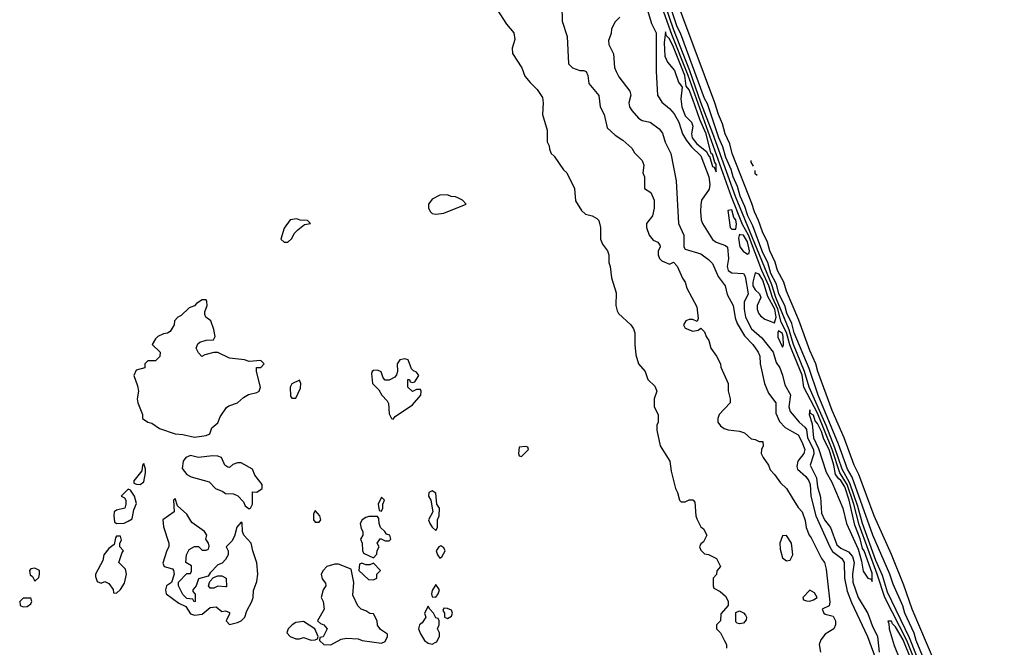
# Model space of a CAD drawing. Header units: inches. Extents: x 2789275 to 2951659, y 860290 to 1033804.
# Tile 232 of 256: x 2946032 to 2951090, y 921115 to 924337. Entities that reach past the tile are written whole.
import ezdxf

# ---------------------------------------------------------------- set-up
doc = ezdxf.new("R2010")
doc.units = ezdxf.units.IN
doc.header["$MEASUREMENT"] = 0
doc.layers.add('C9942', color=7, linetype='Continuous')
doc.layers.add('C9952', color=7, linetype='Continuous')

msp = doc.modelspace()

# ---------------------------------------------------------------- linework, layer by layer
at = {"layer": 'C9942', "color": 2}
for points, elevation in [([(2950000, 922874.1), (2949970, 922943.7), (2949957.2, 922990), (2949924.2, 923050), (2949912.4, 923092.4), (2949884.5, 923150), (2949874, 923194), (2949846.9, 923246.9), (2949826.6, 923306.6), (2949805.6, 923350), (2949793, 923393), (2949692.2, 923650), (2949679.7, 923699.7), (2949656.4, 923750), (2949642.6, 923802.6), (2949621.4, 923850), (2949603.5, 923910), (2949327.2, 924650)], 2), ([(2950000, 922691.5), (2949984.1, 922744.1), (2949916.6, 922910), (2949895.4, 922975.4), (2949709.2, 923429.2), (2949593.2, 923753.2), (2949530, 923912.2), (2949474.6, 924074.6), (2949390, 924288.5), (2949313.9, 924513.9)], 10), ([(2950000, 922769.5), (2949997.7, 922777.7), (2949971.9, 922830), (2949961.6, 922870), (2949931.8, 922930), (2949919.2, 922979.2), (2949890, 923034), (2949874.2, 923090), (2949850, 923140.5), (2949798.2, 923278.2), (2949772.7, 923330), (2949757.5, 923377.5), (2949733.6, 923430), (2949719.6, 923479.6), (2949697.1, 923530), (2949687, 923567), (2949659.4, 923630), (2949644.6, 923684.6), (2949623.9, 923730), (2949564.2, 923904.2), (2949550, 923932), (2949427.1, 924267.1), (2949410, 924299.5), (2949337.5, 924517.5)], 6), ([(2948446, 924450), (2948533.2, 924313.2), (2948570.7, 924270), (2948575.3, 924235.3), (2948561, 924190), (2948563.5, 924163.5), (2948611.3, 924090), (2948627.5, 924047.5), (2948653.7, 924013.7), (2948690, 923978), (2948716.8, 923936.8), (2948721, 923910), (2948718, 923850), (2948742, 923770), (2948742, 923710), (2948752, 923690), (2948752.7, 923672.7), (2948762, 923650), (2948776.9, 923636.9), (2948825.4, 923565.4), (2948842, 923550), (2948882, 923470), (2948887.1, 923407.1), (2948918, 923358), (2948938.8, 923338.8), (2948972, 923330), (2948996.8, 923316.8), (2949006.4, 923306.4), (2949014.8, 923270), (2949016, 923210), (2949025.2, 923185.2), (2949051.3, 923150), (2949058, 923130), (2949058, 923090), (2949064.7, 923070), (2949071.6, 923011.6), (2949095.3, 922935.3), (2949094, 922870), (2949101.4, 922841.4), (2949107.9, 922827.9), (2949170.7, 922770.7), (2949184.7, 922750), (2949191, 922730), (2949191, 922670), (2949196.9, 922616.9), (2949211.3, 922570), (2949244.7, 922530), (2949258, 922490), (2949294.8, 922454.8), (2949304.7, 922430), (2949291.3, 922390), (2949291.3, 922350), (2949312, 922310), (2949312, 922270), (2949305.4, 922254.6), (2949304.7, 922230), (2949322, 922150), (2949371, 922070), (2949378.5, 922018.5), (2949401, 921930), (2949411.3, 921910), (2949422, 921870), (2949430, 921862), (2949450, 921862), (2949470, 921872), (2949490, 921872), (2949499.6, 921859.6), (2949504.7, 921790), (2949510, 921774), (2949530, 921734), (2949543.6, 921723.6), (2949562, 921690), (2949543.6, 921656.4), (2949530, 921646), (2949524.7, 921630), (2949530, 921614), (2949550, 921594), (2949570, 921592), (2949611.1, 921571.1), (2949632, 921530), (2949612.7, 921507.3), (2949611.6, 921488.4), (2949594, 921470), (2949594, 921430), (2949598, 921418), (2949630, 921402), (2949656.9, 921376.9), (2949671.6, 921351.6), (2949672, 921330), (2949632.7, 921287.3), (2949632, 921250), (2949612, 921230), (2949612, 921210), (2949632, 921190), (2949651.3, 921151.3), (2949662, 921130), (2949662, 921110)], 2), ([(2948816, 924410), (2948818, 924330), (2948844.7, 924250), (2948851.3, 924110), (2948872, 924090), (2948910, 924076), (2948930, 924076), (2948942, 924070), (2948950.9, 924050.9), (2948956, 924010), (2949007.1, 923947.1), (2949013.4, 923890), (2949034, 923850), (2949050, 923782), (2949090, 923744.7), (2949130, 923718), (2949176.9, 923676.9), (2949190, 923654), (2949230, 923614), (2949238, 923590), (2949232, 923550), (2949242, 923530), (2949242, 923470), (2949274, 923450), (2949291.3, 923410), (2949291.3, 923370), (2949282, 923330), (2949252, 923290), (2949252, 923270), (2949264.7, 923230), (2949285.4, 923205.4), (2949310, 923194), (2949319.6, 923179.6), (2949322, 923170), (2949311.6, 923148.4), (2949311.3, 923130), (2949318, 923110), (2949330, 923098), (2949370, 923082), (2949390, 923092), (2949410, 923072), (2949436, 923010), (2949450.7, 922990), (2949458.8, 922958.8), (2949510, 922862), (2949516.9, 922803.1), (2949512.7, 922787.3), (2949490, 922798), (2949470, 922798), (2949454, 922790), (2949442, 922770), (2949450, 922754), (2949490, 922738), (2949516.4, 922743.6), (2949530, 922754), (2949550, 922734), (2949558, 922710), (2949571, 922690), (2949582, 922650), (2949611, 922610), (2949632, 922570), (2949632.7, 922552.7), (2949670.7, 922470), (2949671.1, 922431.1), (2949682, 922390), (2949682, 922370), (2949624.7, 922310), (2949618, 922290), (2949618, 922270), (2949631, 922251), (2949650, 922238), (2949671.1, 922231.1), (2949730, 922224.7), (2949755.3, 922215.3), (2949790, 922184.7), (2949810, 922182), (2949830, 922172), (2949850, 922172), (2949850.8, 922150), (2949842, 922130), (2949841, 922110), (2949850.8, 922090), (2949878.8, 922050), (2949886.4, 922026.4), (2949910, 922002), (2949939.8, 921959.8), (2949971.3, 921930), (2950000, 921882.1)], 6), ([(2949255, 924390), (2949277.8, 924317.8), (2949301.1, 924270), (2949300.5, 924070), (2949308.5, 923950), (2949330, 923913.4), (2949370, 923881.6), (2949394.1, 923854.1), (2949417.8, 923810), (2949436.9, 923750), (2949456.5, 923716.5), (2949483.3, 923683.3), (2949530, 923638.4), (2949572.6, 923530), (2949577.1, 923490), (2949572.8, 923467.2), (2949534.8, 923410), (2949530, 923386), (2949528.2, 923351.8), (2949532.7, 923310), (2949539.3, 923290), (2949590, 923208.4), (2949610, 923194.4), (2949657.7, 923177.7), (2949668.3, 923168.3), (2949673, 923110), (2949666.4, 923070), (2949670.8, 923050), (2949690, 923038), (2949750, 923033.4), (2949759, 923019), (2949773.1, 922930), (2949753.5, 922886.5), (2949752.9, 922850), (2949759.5, 922810), (2949790.5, 922750), (2949844.4, 922704.4), (2949901.6, 922630), (2949917.5, 922577.5), (2949936.3, 922550), (2949950, 922512), (2949961.6, 922461.6), (2949990.6, 922410.6), (2949983, 922350), (2949990, 922324.7), (2950000, 922312.9)], 14), ([(2950000, 922636.6), (2949987.4, 922667.4), (2949970.6, 922730.6), (2949944.2, 922784.2), (2949926.2, 922850), (2949899.1, 922910), (2949879.7, 922970), (2949843.6, 923050), (2949775.4, 923230), (2949745.1, 923285.1), (2949688.2, 923428.2), (2949466.5, 924050), (2949381.5, 924261.5), (2949322.9, 924422.9)], 14), ([(2949114, 924350), (2949090, 924326), (2949071.3, 924290), (2949070, 924266), (2949056, 924230), (2949058.8, 924210), (2949082, 924162), (2949088.1, 924091.9), (2949095.5, 924070), (2949110, 924042.8), (2949165.5, 923970), (2949170.6, 923950), (2949161.1, 923910), (2949164.6, 923890), (2949175.8, 923870), (2949210, 923830.5), (2949230, 923819.1), (2949270.9, 923810.9), (2949315.9, 923775.9), (2949333.4, 923753.4), (2949347.5, 923707.5), (2949376, 923650), (2949404, 923510), (2949416.3, 923290), (2949443, 923230), (2949443, 923170), (2949450, 923158.8), (2949530, 923134.8), (2949570, 923106), (2949590, 923084.7), (2949619.2, 923019.2), (2949655.5, 922970), (2949666.4, 922926.4), (2949697.1, 922870), (2949706.7, 922806.7), (2949717.8, 922777.8), (2949754.4, 922714.4), (2949798.7, 922670), (2949825.7, 922630), (2949833.4, 922610), (2949834.9, 922570), (2949857, 922470), (2949878.7, 922418.7), (2949915.3, 922370), (2949916.2, 922316.2), (2949934.1, 922274.1), (2949964, 922244), (2950000, 922223)], 10), ([(2949801.2, 923584.3), (2949790, 923606), (2949789.6, 923614.3)], -2), ([(2949819.5, 923536.5), (2949810, 923546), (2949809.3, 923563.2)], -2), ([(2950000, 921620), (2949996, 921650), (2949970, 921688.7), (2949950, 921688), (2949937.3, 921650), (2949939.1, 921619.1), (2949950, 921574), (2949970, 921558), (2949990, 921562), (2950000, 921582)], 6)]:
    msp.add_lwpolyline(points, dxfattribs=dict(at, elevation=elevation))
for points, elevation in [([(2949350, 924274), (2949342.5, 924217.5), (2949346.4, 924150), (2949359.4, 924119.4), (2949396, 924076), (2949416.4, 924016.4), (2949435.5, 923990), (2949428.8, 923930), (2949433.8, 923890), (2949450, 923843), (2949482, 923810), (2949490.3, 923790.3), (2949482.3, 923750), (2949486.4, 923730), (2949510, 923700.2), (2949560.2, 923660.2), (2949570, 923637.3), (2949575.9, 923635.9), (2949590, 923582.4), (2949599.2, 923579.2), (2949610, 923556), (2949610, 923595.1), (2949603.1, 923603.1), (2949590, 923646.6), (2949585.6, 923645.6), (2949580, 923660), (2949557.3, 923750), (2949524.9, 923824.9), (2949490, 923927.6), (2949470, 923976.9), (2949455.4, 923995.4), (2949448.9, 924050), (2949390, 924195.4), (2949370, 924239.1), (2949353.8, 924253.8)], 18), ([(2948230, 923438), (2948190, 923435.3), (2948150, 923415.3), (2948132, 923390), (2948132, 923370), (2948142, 923350), (2948150, 923342), (2948170, 923338), (2948210, 923342.8), (2948326, 923390), (2948306, 923410), (2948282, 923422), (2948270, 923428), (2948248.4, 923428.4)], 2), ([(2947455.3, 923315.3), (2947422, 923310), (2947390, 923266), (2947374, 923210), (2947390, 923194), (2947410, 923194), (2947430, 923214), (2947441.2, 923238.8), (2947461.2, 923258.8), (2947495.3, 923284.7), (2947526, 923290), (2947510, 923306), (2947472.7, 923307.3)], 2), ([(2949690, 923360.9), (2949670, 923358), (2949681, 923270), (2949690, 923261), (2949710, 923262), (2949713.6, 923286.4), (2949710, 923308.7), (2949701.1, 923321.1)], 18), ([(2949730, 923235.3), (2949724.6, 923215.4), (2949730.3, 923170), (2949748.7, 923148.7), (2949770, 923133.7), (2949779.6, 923140.4), (2949780.9, 923150), (2949770, 923197.2), (2949750, 923230.9), (2949731.6, 923231.6)], 18), ([(2949810, 923037.2), (2949797.1, 922990), (2949798.5, 922970), (2949809.5, 922949.5), (2949832, 922930), (2949839.6, 922910), (2949820.9, 922870), (2949820.3, 922850), (2949827, 922830), (2949836.7, 922816.7), (2949859.6, 922799.6), (2949910, 922780.4), (2949918.1, 922810), (2949911.4, 922850), (2949875.2, 922915.2), (2949850, 923000.3), (2949830, 923031.1)], 18), ([(2946970, 922899), (2946939.6, 922880.4), (2946930, 922868), (2946902, 922858), (2946862, 922818), (2946844.7, 922810), (2946826.8, 922790), (2946824.7, 922770), (2946804.7, 922735.3), (2946792, 922728), (2946770, 922724), (2946742, 922710), (2946730, 922698), (2946712, 922670), (2946754, 922630), (2946752.7, 922607.3), (2946730, 922586), (2946690, 922586), (2946674, 922570), (2946674, 922550), (2946630, 922538), (2946618, 922510), (2946636.9, 922456.9), (2946642, 922430), (2946636, 922390), (2946638.8, 922370), (2946662, 922310), (2946662, 922290), (2946690, 922271.3), (2946710, 922266), (2946750, 922238), (2946830, 922210.8), (2946870, 922208), (2946930, 922194), (2946990, 922202), (2947008.7, 922210), (2947019, 922241), (2947050, 922266.8), (2947062, 922298), (2947094.5, 922345.5), (2947105.6, 922354.4), (2947150.9, 922369.1), (2947182, 922398), (2947207.2, 922412.8), (2947250, 922422.8), (2947262, 922430), (2947269.2, 922450), (2947249, 922530), (2947248.7, 922551.3), (2947270, 922552), (2947288, 922570), (2947270, 922588), (2947210, 922582), (2947186, 922590), (2947110, 922599.3), (2947050, 922628.7), (2947030, 922628.7), (2946983.6, 922616.4), (2946967.3, 922607.3), (2946950, 922626), (2946938, 922650), (2946947.3, 922672.7), (2946958, 922682), (2946990, 922692), (2947027.3, 922692.7), (2947035.3, 922710), (2947030, 922746), (2947014, 922790), (2946988, 922810), (2946983.1, 922823.1), (2946983.1, 922836.9), (2946995.3, 922870), (2946994, 922890), (2946990, 922898)], 2), ([(2949930, 922739.3), (2949925.7, 922730), (2949927.1, 922707.1), (2949950, 922656), (2949954.9, 922665.1), (2949954.4, 922710), (2949950, 922725.1)], 18), ([(2948010, 922596), (2947984.7, 922590), (2947971.3, 922570), (2947972, 922530), (2947966.8, 922513.2), (2947958.8, 922501.2), (2947930, 922486), (2947910, 922486), (2947899, 922499), (2947888.4, 922528.4), (2947870, 922538), (2947850, 922535.3), (2947842, 922530), (2947839.6, 922520.4), (2947844.7, 922470), (2947876.9, 922436.9), (2947892, 922410), (2947919.8, 922379.8), (2947926, 922366), (2947930, 922314), (2947942, 922290), (2947950, 922286), (2947960.9, 922299.1), (2948050, 922358.8), (2948092.7, 922410), (2948094, 922430), (2948090, 922438), (2948070, 922438), (2948050, 922428), (2948026, 922450), (2948026, 922490), (2948034, 922490), (2948038, 922478), (2948050, 922474), (2948062, 922478), (2948082, 922510), (2948070, 922528), (2948054, 922534), (2948044, 922544), (2948028, 922590)], 2), ([(2947470, 922486), (2947430, 922468), (2947421, 922450), (2947423.6, 922403.6), (2947430, 922394), (2947450, 922394), (2947474.6, 922445.4), (2947475.3, 922470)], 2), ([(2946910, 922099), (2946886, 922090), (2946871, 922070), (2946866.4, 922033.6), (2946890, 922002.8), (2946912, 921990), (2947004.5, 921964.5), (2947038, 921930), (2947075.3, 921915.3), (2947090, 921904.7), (2947130, 921902), (2947152.7, 921892.7), (2947181, 921861), (2947190, 921842), (2947210, 921826), (2947218, 921830), (2947228, 921850), (2947227.3, 921912.7), (2947250, 921912), (2947278, 921930), (2947277.2, 921950), (2947239, 921999), (2947228, 922030), (2947170, 922062), (2947150, 922062), (2947126, 922054), (2947110, 922038), (2947100.4, 922040.4), (2947086, 922050), (2947068, 922090), (2947050, 922096), (2947022.5, 922097.5), (2946951.1, 922088.9)], 2), ([(2948630, 922146), (2948598, 922142), (2948594, 922110), (2948598, 922098), (2948610, 922094), (2948646, 922130), (2948642, 922142)], 2), ([(2946670, 922058), (2946662, 922050), (2946659.6, 922020.4), (2946618, 921970), (2946618, 921958), (2946631.6, 921951.6), (2946650, 921951.3), (2946670, 921964.7), (2946678, 922010), (2946678, 922030)], 2), ([(2946590, 921926), (2946554, 921890), (2946570, 921882), (2946578, 921870), (2946578, 921850), (2946571.3, 921828.7), (2946530, 921819), (2946518, 921810), (2946516, 921790), (2946519.6, 921759.6), (2946530, 921751.3), (2946568.4, 921751.6), (2946590, 921762), (2946610, 921774), (2946619, 921821), (2946632.3, 921852.3), (2946622, 921890), (2946602, 921922)], 2), ([(2948150, 921918), (2948134, 921910), (2948132, 921890), (2948144.7, 921870), (2948154, 921810), (2948132, 921770), (2948138, 921750), (2948150, 921732), (2948170, 921714), (2948178, 921730), (2948178, 921770), (2948186, 921790), (2948188, 921830), (2948175.3, 921850), (2948170, 921906)], 2), ([(2946830, 921878), (2946822, 921870), (2946824.7, 921810), (2946766.8, 921770), (2946770, 921734), (2946798.8, 921650), (2946798, 921630), (2946787.5, 921612.5), (2946767.1, 921547.1), (2946774, 921530), (2946816.9, 921516.9), (2946822, 921510), (2946824.7, 921490), (2946811.6, 921448.4), (2946786, 921430), (2946781, 921410), (2946784.7, 921390), (2946850, 921342), (2946884.7, 921324.7), (2946910, 921286.8), (2946930, 921280.7), (2946970, 921284.9), (2947010, 921318.8), (2947042, 921322), (2947070, 921298), (2947090, 921302), (2947110, 921294), (2947110, 921286), (2947092, 921250), (2947110, 921232), (2947150, 921242), (2947170, 921251.3), (2947188.7, 921270), (2947198.6, 921301.4), (2947225.2, 921350), (2947231.5, 921370), (2947233.6, 921406.4), (2947250, 921452), (2947254.7, 921490), (2947250, 921548), (2947228.7, 921610), (2947221.2, 921650), (2947184, 921690), (2947177.2, 921710), (2947174, 921754), (2947170, 921758), (2947147.5, 921732.5), (2947134.8, 921685.2), (2947121, 921659), (2947092, 921630), (2947102, 921610), (2947102, 921590), (2947090, 921566), (2947072.7, 921547.3), (2947050, 921538), (2947010, 921498), (2946999.8, 921480.2), (2946950, 921466), (2946938, 921430), (2946922, 921410), (2946922, 921402), (2946932.7, 921387.3), (2946934, 921350), (2946928.7, 921348.7), (2946922, 921362), (2946890, 921366), (2946870, 921386), (2946848, 921430), (2946848, 921450), (2946890, 921494), (2946910, 921494), (2946914.6, 921505.4), (2946914, 921534), (2946886, 921550), (2946888, 921590), (2946903.1, 921616.9), (2946930, 921632), (2946950, 921632), (2946970, 921614), (2946990, 921614), (2947002, 921618), (2947006, 921634), (2947002, 921650), (2946988, 921670), (2946994, 921690), (2946982, 921710), (2946916, 921756), (2946890, 921798), (2946842, 921842)], 2), ([(2947890, 921886), (2947874, 921850), (2947878, 921818), (2947890, 921814), (2947898, 921830), (2947898, 921850), (2947906, 921870)], 2), ([(2947550, 921818), (2947542, 921798), (2947541, 921770), (2947550, 921758), (2947570, 921758), (2947579, 921770), (2947574, 921790)], 2), ([(2947870, 921786), (2947826, 921786), (2947810, 921782), (2947792, 921770), (2947781, 921750), (2947785.4, 921725.4), (2947794, 921710), (2947794, 921690), (2947782, 921670), (2947792, 921650), (2947792.7, 921612.7), (2947798, 921598), (2947850, 921574), (2947867.3, 921592.7), (2947868.4, 921611.6), (2947878, 921630), (2947868, 921650), (2947886, 921674), (2947910, 921662), (2947930, 921662), (2947938, 921670), (2947933.2, 921690), (2947915.3, 921695.3), (2947908, 921710), (2947886, 921730), (2947878, 921750), (2947876.4, 921776.4)], 2), ([(2946550, 921686), (2946530, 921686), (2946523.6, 921676.4), (2946518, 921642), (2946490, 921622), (2946464.7, 921590), (2946459.6, 921560.4), (2946422, 921490), (2946421, 921479), (2946430, 921452), (2946450, 921444.7), (2946470, 921452), (2946490, 921442), (2946511.3, 921411.3), (2946514, 921394), (2946530, 921392), (2946550, 921412), (2946570, 921444.7), (2946581.2, 921490), (2946576, 921516), (2946542, 921550), (2946558, 921602), (2946566, 921610), (2946546, 921630), (2946546, 921650), (2946555.3, 921664.7)], 2), ([(2948195.3, 921635.3), (2948184.7, 921630), (2948172, 921610), (2948178, 921590), (2948190, 921572), (2948200.4, 921579.6), (2948218, 921610), (2948210, 921626)], 2), ([(2947670, 921542), (2947650, 921542), (2947610, 921529), (2947591, 921510), (2947581, 921490), (2947586, 921466), (2947603.6, 921443.6), (2947604.7, 921430), (2947590.9, 921409.1), (2947581, 921370), (2947591, 921350), (2947596, 921310), (2947562, 921250), (2947576.9, 921236.9), (2947594, 921230), (2947612, 921210), (2947591.1, 921168.9), (2947574, 921166), (2947572, 921150), (2947594, 921130), (2947630, 921126.8), (2947683.7, 921156.3), (2947710, 921162), (2947770, 921158), (2947790.5, 921150.5), (2947890, 921136), (2947910, 921144.7), (2947922, 921170), (2947922, 921182), (2947885.6, 921205.6), (2947870, 921228), (2947868.7, 921250), (2947850, 921286), (2947830, 921288), (2947810, 921302), (2947786, 921310), (2947768.4, 921328.4), (2947743.1, 921383.1), (2947748.4, 921448.4), (2947735.3, 921515.3)], 2), ([(2947850, 921546), (2947830, 921538), (2947810, 921538), (2947790, 921546), (2947778, 921542), (2947774, 921510), (2947823.6, 921463.6), (2947850, 921462), (2947866, 921470), (2947866, 921490), (2947886, 921510)], 2), ([(2946110, 921522), (2946090, 921518), (2946082, 921510), (2946086.4, 921486.4), (2946098, 921478), (2946110, 921454), (2946130, 921474), (2946134, 921490), (2946134, 921510)], 2), ([(2947090, 921426), (2947050, 921428), (2947030, 921418), (2947010, 921418), (2947002, 921430), (2947008, 921452), (2947027.3, 921472.7), (2947050, 921482), (2947070, 921482), (2947092, 921470), (2947094, 921426)], 2), ([(2948170, 921438), (2948150, 921406), (2948147.3, 921390), (2948150, 921374), (2948170, 921372), (2948182, 921390), (2948188, 921410)], 2), ([(2946090, 921368), (2946050, 921368), (2946032, 921350), (2946034, 921330), (2946050, 921322), (2946070, 921324.7), (2946090, 921338), (2946094.5, 921350)], 2), ([(2948130, 921326), (2948111.3, 921290), (2948118, 921270), (2948099.9, 921240.1), (2948086, 921230), (2948081, 921210), (2948090, 921184.7), (2948111.3, 921150), (2948130, 921136), (2948150, 921131.3), (2948170, 921142), (2948175.3, 921144.7), (2948188, 921170), (2948188, 921190), (2948178, 921210), (2948186, 921230), (2948186, 921250), (2948182, 921262), (2948170, 921266), (2948158, 921290), (2948138, 921310)], 2), ([(2948210, 921315.3), (2948204.7, 921304.7), (2948214, 921290), (2948214, 921270), (2948230, 921262), (2948250, 921274), (2948255.3, 921290), (2948250, 921306), (2948230, 921314)], 2), ([(2949730, 921235.3), (2949718, 921238), (2949710, 921246), (2949710, 921294), (2949730, 921302), (2949750, 921292), (2949759.8, 921279.8), (2949764.7, 921270), (2949763.6, 921256.4), (2949750, 921238)], 2), ([(2947490, 921248), (2947450, 921242), (2947432, 921230), (2947411.1, 921208.9), (2947404.7, 921190), (2947422, 921170), (2947450, 921158), (2947470, 921158), (2947490, 921164.7), (2947530, 921152), (2947550, 921154), (2947562, 921158), (2947566, 921170), (2947548, 921210)], 2)]:
    msp.add_lwpolyline(points, close=True, dxfattribs=dict(at, elevation=elevation))
at = {"layer": 'C9952', "color": 2}
for points, elevation in [([(2950733.8, 921033.8), (2950616.4, 921310), (2950573.3, 921433.3), (2950510.7, 921590.7), (2950420.4, 921790), (2950342, 922002), (2950318.5, 922050), (2950266.6, 922190), (2950205.6, 922330), (2950131.1, 922530), (2950121, 922570), (2950090, 922639.3), (2950034.4, 922794.4), (2950000, 922874.1)], 2), ([(2951089.6, 920000), (2951076.3, 920036.3), (2951010, 920187), (2950825.6, 920685.6), (2950718, 920950), (2950707.4, 920990), (2950678, 921050), (2950637.2, 921150), (2950627.2, 921187.2), (2950578.3, 921290), (2950567.6, 921327.6), (2950518.4, 921438.4), (2950501.7, 921490), (2950414.5, 921690), (2950308, 921988), (2950284.4, 922030), (2950238.4, 922158.4), (2950133.6, 922410), (2950086.6, 922546.6), (2950010.8, 922730), (2950000, 922769.5)], 6), ([(2951063.2, 920000), (2951057, 920017), (2950950, 920273.1), (2950776.3, 920736.2), (2950750, 920792.1), (2950602.9, 921162.9), (2950490, 921398), (2950463.6, 921483.6), (2950430, 921561.1), (2950361.4, 921750), (2950337.4, 921837.4), (2950296.8, 921956.8), (2950256.6, 922030), (2950219.7, 922139.7), (2950174.2, 922254.2), (2950087.9, 922450), (2950063.9, 922530), (2950006.5, 922670), (2950000, 922691.5)], 10), ([(2951045.4, 920000), (2951038.7, 920018.7), (2950928, 920288), (2950852.5, 920492.5), (2950787, 920647), (2950761.6, 920730), (2950726.5, 920806.5), (2950589, 921150), (2950475.2, 921370), (2950437.3, 921490), (2950344.1, 921744.1), (2950316.7, 921850), (2950282.1, 921950), (2950243.9, 922010), (2950206, 922130), (2950130, 922317.6), (2950059.8, 922450), (2950051.3, 922511.3), (2950000, 922636.6)], 14), ([(2950000, 922312.9), (2950036.3, 922270), (2950065.5, 922245.5), (2950072.7, 922232.7), (2950078.2, 922190), (2950109.2, 922130), (2950111.9, 922108.1), (2950092.7, 922050), (2950125.5, 921985.5), (2950130, 921938), (2950145.5, 921885.5), (2950150, 921804), (2950166.7, 921770), (2950196.4, 921730), (2950230, 921640.5), (2950250, 921624.2), (2950290, 921604.2), (2950310, 921580.5), (2950318.6, 921550), (2950310.3, 921490), (2950312, 921450), (2950339.5, 921370), (2950387.8, 921287.8), (2950410, 921226.8), (2950438, 921170), (2950447.2, 921090)], 14), ([(2950000, 922223), (2950030, 922205.5), (2950050, 922170.5), (2950065.7, 922130), (2950060.3, 922110), (2950028.2, 922070), (2950023.4, 922043.4), (2950028, 922030), (2950070, 921991.8), (2950085.8, 921970), (2950091.8, 921950), (2950095.9, 921890), (2950120.9, 921790), (2950192.8, 921630), (2950206.5, 921606.5), (2950255.8, 921570), (2950267.4, 921550), (2950268.1, 921470), (2950283.1, 921403.1), (2950304.1, 921344.1), (2950386.2, 921170), (2950459.7, 920970)], 10), ([(2950000, 921882.1), (2950030, 921832), (2950051.3, 921810), (2950066, 921766), (2950071, 921730), (2950086.8, 921690), (2950097.1, 921677.1), (2950150.7, 921570.7), (2950166, 921550), (2950175.3, 921515.3), (2950194, 921346), (2950190, 921328), (2950154, 921310), (2950162, 921290), (2950170, 921284.7), (2950210, 921274), (2950222, 921250), (2950222, 921230), (2950214, 921210), (2950170, 921182), (2950147.1, 921152.9), (2950138.8, 921130), (2950145.5, 921090)], 6), ([(2950000, 921582), (2950004, 921590), (2950000, 921620)], 6), ([(2950720, 920780), (2950570, 921153.6), (2950530, 921219.7), (2950515.1, 921235.1), (2950510, 921249.4), (2950491.6, 921248.4), (2950496.8, 921236.8), (2950498, 921210), (2950523.5, 921123.5), (2950552.8, 921052.8)], 18)]:
    msp.add_lwpolyline(points, dxfattribs=dict(at, elevation=elevation))
for points, elevation in [([(2950090, 922333.2), (2950086.5, 922310), (2950102.6, 922262.6), (2950109.4, 922190), (2950135.2, 922135.2), (2950173.7, 922013.7), (2950203.5, 921963.5), (2950260.7, 921830), (2950279.6, 921750), (2950338.6, 921618.6), (2950356.7, 921556.7), (2950365.2, 921505.2), (2950388.5, 921470), (2950404.9, 921464.9), (2950410, 921452), (2950410, 921496), (2950370, 921609.5), (2950361.3, 921621.3), (2950350, 921671.6), (2950321.6, 921741.6), (2950293, 921870), (2950270, 921938.5), (2950250, 921972), (2950239.1, 921979.1), (2950221.9, 922001.9), (2950214.5, 922050), (2950190, 922130.8), (2950163.3, 922183.3), (2950150, 922223.5), (2950130, 922264), (2950117.6, 922277.6), (2950110, 922306.6), (2950094.9, 922314.9)], 18), ([(2950090, 921408), (2950054, 921370), (2950058, 921358), (2950072.7, 921352.7), (2950090, 921352), (2950110, 921358), (2950128, 921370), (2950114, 921394)], 6)]:
    msp.add_lwpolyline(points, close=True, dxfattribs=dict(at, elevation=elevation))

doc.saveas('drawing.dxf')
